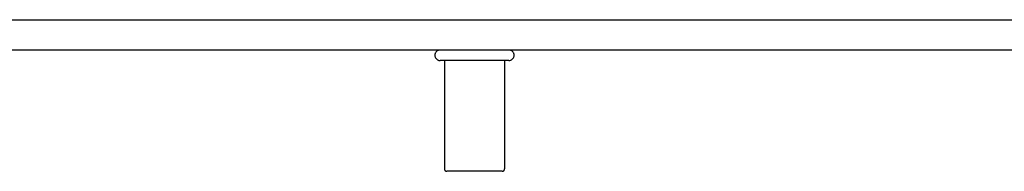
# Model space of a CAD drawing. Header units: inches. Extents: x 0 to 268, y 0 to 174.
# Tile 118 of 125: x 147.671 to 151.73, y 130.599 to 131.224. Entities that reach past the tile are written whole.
import ezdxf

# ---------------------------------------------------------------- set-up
doc = ezdxf.new("R2010")
doc.units = ezdxf.units.IN
doc.header["$LTSCALE"] = 14.754949
doc.header["$MEASUREMENT"] = 0
doc.linetypes.add('HIDDEN', pattern=[0.2, 0.1, -0.1])
doc.layers.get('0').update_dxf_attribs({"linetype": 'CONTINUOUS'})
doc.layers.add('DEFAULT_2', color=8, linetype='HIDDEN')

msp = doc.modelspace()

# ---------------------------------------------------------------- linework, layer by layer
at = {"color": 7, "linetype": 'Continuous'}
for p, q in [((144.9208, 131.2236), (162.6083, 131.2236)), ((162.6708, 131.0986), (144.9208, 131.0986))]:
    msp.add_line(p, q, dxfattribs=at)
at = {"layer": 'DEFAULT_2', "color": 8, "linetype": 'HIDDEN'}
for p, q in [((149.6878, 131.0556), (149.4038, 131.0556)), ((149.4218, 131.0556), (149.4218, 130.6086)), ((149.6698, 131.0556), (149.6698, 130.6086)), ((149.6598, 130.5986), (149.4318, 130.5986))]:
    msp.add_line(p, q, dxfattribs=at)
for centre, radius, start, end in [((149.4038, 131.0771), 0.0215, 90, 270), ((149.6878, 131.0771), 0.0215, 270, 90), ((149.4318, 130.6086), 0.01, 180, 270), ((149.6598, 130.6086), 0.01, 270, 360)]:
    msp.add_arc(centre, radius, start, end, dxfattribs=at)

doc.saveas('drawing.dxf')
